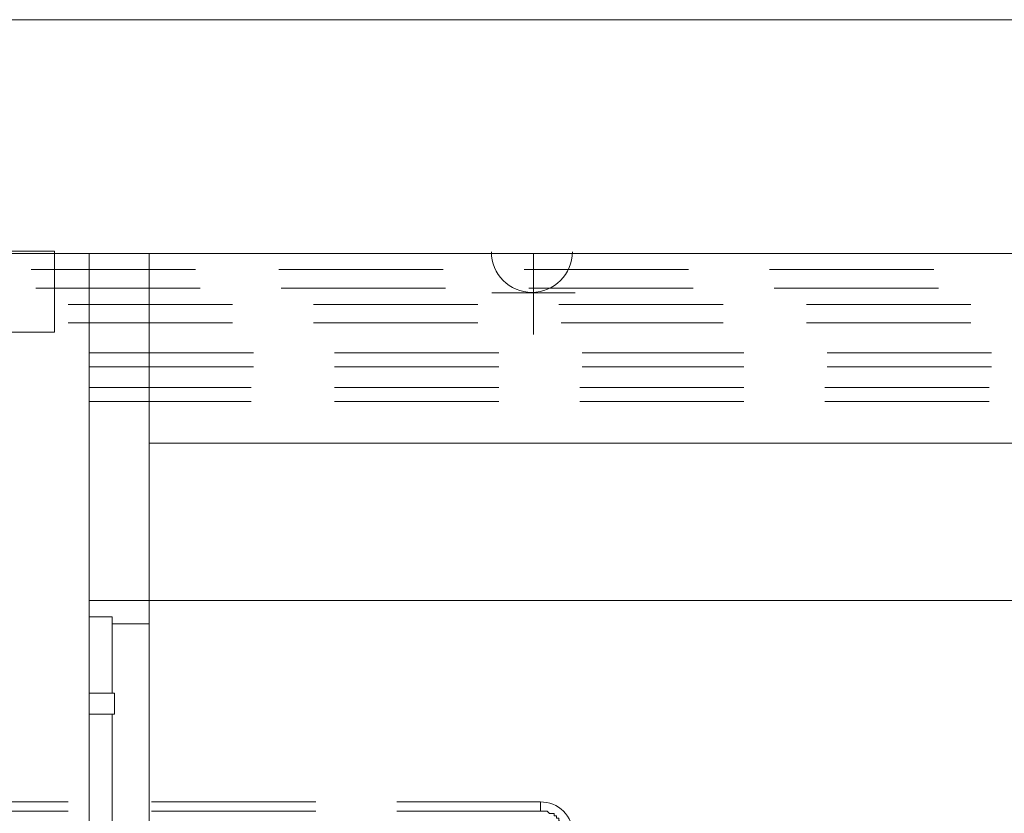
# Model space of a CAD drawing. Header units: millimetres. Extents: x 413 to 305578, y 115 to 38116.
# Tile 58 of 194: x 21887 to 23579, y 17787 to 19151. Entities that reach past the tile are written whole.
import ezdxf

# ---------------------------------------------------------------- set-up
doc = ezdxf.new("R2010")
doc.units = ezdxf.units.MM
for name, color, linetype, true_color in [('PDF _PD-Lighting', 7, 'Continuous', 0xb80000), ('PDF$_59-60$-$Floor$Plan$-$В_Этаж$00_Сводный$A-DETL-MBND', 7, 'Continuous', 0xdd3700), ('PDF$_V$line_ifc_RVT-1-В_Этаж$00_Сводный$A-DOOR', 7, 'Continuous', 0xdcdcdc), ('PDF$_V$line_ifc_RVT-1-В_Этаж$00_Сводный$A-GENM', 7, 'Continuous', 0xdd6e6e), ('PDF$_V$line_ifc_RVT-1-В_Этаж$00_Сводный$A-WALL', 7, 'Continuous', 0xbababa), ('PDF$_V$line_ifc_RVT-1-В_Этаж$00_Сводный$I-FURN', 7, 'Continuous', 0xdcdcdc), ('PDF$_V$line_ifc_RVT-1-В_Этаж$00_Сводный$L-SITE', 7, 'Continuous', 0xdcdcdc)]:
    doc.layers.add(name, color=color, linetype=linetype, true_color=true_color)
doc.layers.add('PDF _PD-Socket', color=1, linetype='Continuous')

msp = doc.modelspace()

# ---------------------------------------------------------------- linework, layer by layer
at = {"layer": 'PDF _PD-Lighting', "color": 7, "lineweight": 0}
msp.add_lwpolyline([(21489.3, 18613.9), (21489.3, 18753.1), (21946.7, 18753.1), (21946.7, 18613.9)], close=True, dxfattribs=at)
at = {"layer": 'PDF _PD-Socket', "lineweight": 0}
for points in [[(22841.7, 18749.1), (22698.5, 18749.1)], [(22770.1, 18749.1), (22770.1, 18609.9)], [(22841.7, 18681.5), (22698.5, 18681.5)]]:
    msp.add_lwpolyline(points, dxfattribs=at)
msp.add_arc((22767.4, 18751.9), 69.6, 180, 360, dxfattribs=at)
at = {"layer": 'PDF$_59-60$-$Floor$Plan$-$В_Этаж$00_Сводный$A-DETL-MBND', "color": 5, "lineweight": 0}
for points in [[(22189.4, 18721.3), (21907, 18721.3)], [(22614.9, 18721.3), (22332.6, 18721.3)], [(23036.6, 18721.3), (22754.2, 18721.3)], [(23458.2, 18721.3), (23175.8, 18721.3)], [(21914.9, 18689.5), (22197.3, 18689.5)], [(22336.5, 18689.5), (22618.9, 18689.5)], [(22762.1, 18689.5), (23044.5, 18689.5)], [(23183.7, 18689.5), (23466.1, 18689.5)], [(21970.6, 17806.5), (21724, 17806.5), (21724, 17790.6), (21970.6, 17790.6)], [(22396.2, 17806.5), (22113.8, 17806.5)], [(22535.4, 17790.6), (22782, 17790.6), (22782, 17806.5), (22535.4, 17806.5)], [(22113.8, 17790.6), (22396.2, 17790.6)]]:
    msp.add_lwpolyline(points, dxfattribs=at)
at = {"layer": 'PDF$_59-60$-$Floor$Plan$-$В_Этаж$00_Сводный$A-DETL-MBND', "color": 1, "lineweight": 0}
for points in [[(22253, 18661.6), (21970.6, 18661.6)], [(22674.6, 18661.6), (22392.2, 18661.6)], [(23096.2, 18661.6), (22813.8, 18661.6)], [(23521.8, 18661.6), (23239.4, 18661.6)], [(21970.6, 18629.8), (22253, 18629.8)], [(22392.2, 18629.8), (22674.6, 18629.8)], [(22817.8, 18629.8), (23096.2, 18629.8)], [(23239.4, 18629.8), (23521.8, 18629.8)]]:
    msp.add_lwpolyline(points, dxfattribs=at)
at = {"layer": 'PDF$_59-60$-$Floor$Plan$-$В_Этаж$00_Сводный$A-DETL-MBND', "color": 150, "lineweight": 0, "true_color": 0x007fff}
for points in [[(22288.8, 18578.1), (22006.4, 18578.1)], [(22710.4, 18578.1), (22428, 18578.1)], [(23132, 18578.1), (22853.6, 18578.1)], [(23557.6, 18578.1), (23275.2, 18578.1)], [(22006.4, 18554.2), (22288.8, 18554.2)], [(22428, 18554.2), (22710.4, 18554.2)], [(22853.6, 18554.2), (23132, 18554.2)], [(23275.2, 18554.2), (23557.6, 18554.2)]]:
    msp.add_lwpolyline(points, dxfattribs=at)
at = {"layer": 'PDF$_59-60$-$Floor$Plan$-$В_Этаж$00_Сводный$A-DETL-MBND', "color": 220, "lineweight": 0, "true_color": 0xff00bf}
for points in [[(22284.8, 18518.5), (22006.4, 18518.5)], [(22710.4, 18518.5), (22428, 18518.5)], [(23132, 18518.5), (22849.6, 18518.5)], [(23553.6, 18518.5), (23271.2, 18518.5)], [(22006.4, 18494.6), (22284.8, 18494.6)], [(22428, 18494.6), (22710.4, 18494.6)], [(22849.6, 18494.6), (23132, 18494.6)], [(23271.2, 18494.6), (23553.6, 18494.6)]]:
    msp.add_lwpolyline(points, dxfattribs=at)
at = {"layer": 'PDF$_59-60$-$Floor$Plan$-$В_Этаж$00_Сводный$A-DETL-MBND', "color": 5, "lineweight": 0}
msp.add_lwpolyline([(22782, 17806.5), (22782, 17790.6), (22786, 17790.6), (22790, 17790.6), (22793.9, 17790.6), (22797.9, 17786.6), (22801.9, 17786.6), (22805.9, 17786.6), (22805.9, 17782.6), (22809.8, 17782.6), (22809.8, 17778.6), (22813.8, 17778.6), (22813.8, 17774.7), (22817.8, 17770.7), (22817.8, 17766.7), (22821.8, 17766.7), (22821.8, 17762.7), (22821.8, 17758.8), (22821.8, 17754.8), (22821.8, 17750.8), (22837.7, 17750.8, 0.428571)], format="xyb", close=True, dxfattribs=at)
at = {"layer": 'PDF$_V$line_ifc_RVT-1-В_Этаж$00_Сводный$A-DOOR', "color": 53, "lineweight": 0, "true_color": 0xdddd6e}
for points in [[(22046.2, 18124.7), (22046.2, 18112.8), (22109.8, 18112.8), (22109.8, 18152.5), (22006.4, 18152.5), (22006.4, 18124.7)], [(22046.2, 18124.7), (22006.4, 18124.7), (22006.4, 17993.4), (22046.2, 17993.4)], [(22050.2, 17993.4), (22006.4, 17993.4), (22006.4, 17957.6), (22050.2, 17957.6)], [(22046.2, 17544), (22046.2, 17957.6), (22006.4, 17957.6), (22006.4, 17544)]]:
    msp.add_lwpolyline(points, close=True, dxfattribs=at)
at = {"layer": 'PDF$_V$line_ifc_RVT-1-В_Этаж$00_Сводный$A-DOOR', "lineweight": 0}
for points in [[(22006.4, 17544), (22006.4, 17548), (22006.4, 17551.9), (22006.4, 17555.9), (22006.4, 17559.9), (22006.4, 17563.9), (22006.4, 17567.8), (22006.4, 17571.8), (22006.4, 17575.8), (22006.4, 17579.8), (22006.4, 17750.8), (22006.4, 17921.8), (22006.4, 17925.8), (22006.4, 17929.8), (22006.4, 17933.8), (22006.4, 17937.7), (22006.4, 17941.7), (22006.4, 17945.7), (22006.4, 17949.7), (22006.4, 17953.7), (22006.4, 17957.6)], [(22006.4, 17953.7), (22006.4, 17953.7)], [(22006.4, 17953.7), (22006.4, 17953.7)], [(22006.4, 17949.7), (22006.4, 17949.7)], [(22006.4, 17945.7), (22006.4, 17945.7)], [(22006.4, 17941.7), (22006.4, 17941.7)], [(22006.4, 17937.7), (22006.4, 17937.7)], [(22006.4, 17937.7), (22006.4, 17937.7)], [(22006.4, 17933.8), (22006.4, 17933.8)], [(22006.4, 17929.8), (22006.4, 17929.8)], [(22006.4, 17929.8), (22006.4, 17929.8)], [(22006.4, 17925.8), (22006.4, 17925.8)], [(22006.4, 17925.8), (22006.4, 17925.8)], [(22006.4, 17921.8), (22006.4, 17921.8)]]:
    msp.add_lwpolyline(points, dxfattribs=at)
at = {"layer": 'PDF$_V$line_ifc_RVT-1-В_Этаж$00_Сводный$A-GENM', "lineweight": 0}
msp.add_lwpolyline([(22109.8, 17353.1), (22109.8, 18152.5), (22006.4, 18152.5), (22006.4, 17353.1)], close=True, dxfattribs=at)
at = {"layer": 'PDF$_V$line_ifc_RVT-1-В_Этаж$00_Сводный$A-WALL', "lineweight": 0}
for points in [[(26644.1, 19150.9), (26644.1, 18749.1), (19806.9, 18749.1), (19806.9, 19150.9)], [(22109.8, 18152.5), (22109.8, 18749.1), (22006.4, 18749.1), (22006.4, 18152.5)]]:
    msp.add_lwpolyline(points, close=True, dxfattribs=at)
at = {"layer": 'PDF$_V$line_ifc_RVT-1-В_Этаж$00_Сводный$I-FURN', "color": 133, "lineweight": 0, "true_color": 0x6edddd}
msp.add_lwpolyline([(22109.8, 18423), (25916.2, 18423), (25916.2, 15153.5), (26246.4, 15153.5), (26246.4, 18749.1), (22109.8, 18749.1)], close=True, dxfattribs=at)
at = {"layer": 'PDF$_V$line_ifc_RVT-1-В_Этаж$00_Сводный$I-FURN', "lineweight": 0}
msp.add_lwpolyline([(22109.8, 18152.5), (24245.7, 18152.5), (24245.7, 18423), (24245.7, 18152.5), (25645.8, 18152.5), (25645.8, 15153.5), (25916.2, 15153.5)], dxfattribs=at)
at = {"layer": 'PDF$_V$line_ifc_RVT-1-В_Этаж$00_Сводный$L-SITE', "color": 9, "lineweight": 0, "true_color": 0xbababa}
msp.add_lwpolyline([(11474.1, 15996.7), (11629.2, 16358.7), (11812.2, 16553.6), (11848, 16645.1), (12070.7, 16927.5), (12070.7, 17245.7), (12973.6, 17245.7), (12973.6, 19150.9), (26644.1, 19150.9), (26644.1, 17229.8), (27547, 17229.8), (27547, 16963.3), (27566.9, 16951.3)], dxfattribs=at)

doc.saveas('drawing.dxf')
